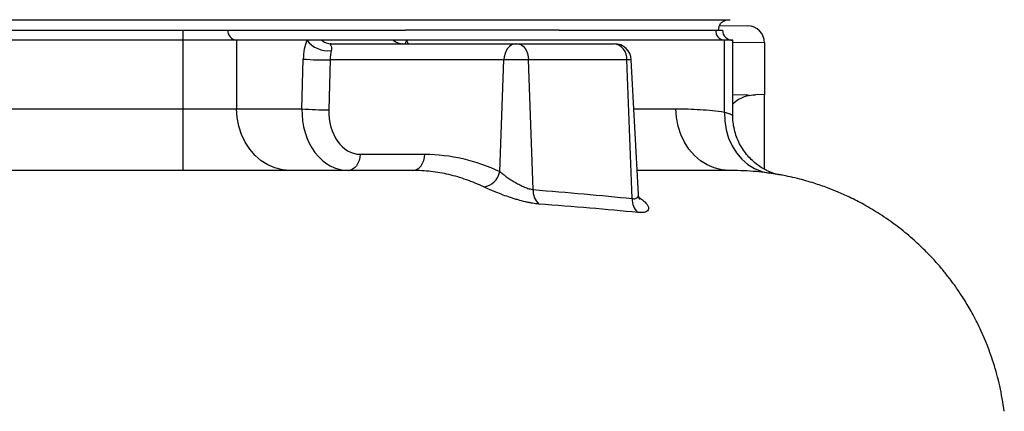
# Model space of a CAD drawing. Header units: millimetres. Extents: x 2572 to 4387, y 782 to 6178.
# Tile 10 of 17: x 3800 to 4375, y 1647 to 1876. Entities that reach past the tile are written whole.
import ezdxf

# ---------------------------------------------------------------- set-up
doc = ezdxf.new("R2010")
doc.units = ezdxf.units.MM
doc.header["$LTSCALE"] = 2

msp = doc.modelspace()

# ---------------------------------------------------------------- linework, layer by layer
at = {"color": 7, "linetype": 'Continuous', "lineweight": 25}
for p, q in [((4209.27, 1872.64), (4225.45, 1872.35)), ((4212.71, 1875.72), (4212.66, 1875.73)), ((4212.72, 1875.73), (4212.67, 1875.73)), ((3722.37, 1869.92), (3895.49, 1869.92)), ((3895.49, 1863.92), (3895.49, 1869.92)), ((3895.49, 1869.92), (3921.47, 1869.92)), ((3921.47, 1869.92), (4025.41, 1869.92)), ((4025.41, 1869.92), (4025.44, 1869.92)), ((4115.16, 1869.92), (4206.68, 1869.92)), ((4206.68, 1869.92), (4210.7, 1869.92)), ((3895.49, 1863.92), (3325.06, 1863.92)), ((3895.49, 1823.92), (3895.49, 1863.92)), ((3926.66, 1863.92), (3895.49, 1863.92)), ((3926.66, 1863.92), (3926.66, 1823.92)), ((3967.67, 1863.92), (3926.66, 1863.92)), ((3976.49, 1863.92), (3967.67, 1863.92)), ((4018.43, 1863.92), (3976.49, 1863.92)), ((3981.68, 1861.92), (4089.96, 1861.92)), ((4026.17, 1863.92), (4018.43, 1863.92)), ((4211.87, 1863.92), (4026.17, 1863.92)), ((4089.96, 1861.92), (4090.66, 1861.92)), ((4090.66, 1861.92), (4147.27, 1861.92)), ((4147.27, 1861.92), (4147.4, 1861.92)), ((4211.87, 1822.02), (4211.87, 1863.92)), ((4216.7, 1863.92), (4211.87, 1863.92)), ((4216.7, 1820.06), (4216.7, 1863.92)), ((4235.28, 1862.35), (4235.28, 1832.18)), ((3964.83, 1823.92), (3965.61, 1852.97)), ((3981.34, 1852.44), (3980.55, 1823.4)), ((4082.9, 1852.44), (3981.34, 1852.44)), ((4080.48, 1787.24), (4082.9, 1852.44)), ((4097.32, 1852.44), (4082.9, 1852.44)), ((4099.97, 1776.74), (4097.32, 1852.44)), ((4154.71, 1852.44), (4097.32, 1852.44)), ((4157.87, 1771.52), (4154.71, 1852.44)), ((4161.5, 1773.94), (4157.39, 1852.44)), ((4224.62, 1832), (4216.7, 1831.86)), ((4235.28, 1832.18), (4229.93, 1832.09)), ((4235.28, 1788.59), (4235.28, 1831.37)), ((3325.06, 1823.92), (3895.49, 1823.92)), ((3895.49, 1787.92), (3895.49, 1823.92)), ((3895.49, 1823.92), (3926.66, 1823.92)), ((3926.66, 1823.92), (3964.83, 1823.92)), ((3998.88, 1797.4), (4036.69, 1797.4))]:
    msp.add_line(p, q, dxfattribs=at)
at = {"color": 8, "linetype": 'Continuous', "lineweight": 25}
for p, q in [((4235.28, 1862.35), (4216.7, 1862.6)), ((4157.39, 1852.44), (4154.71, 1852.44)), ((4158.88, 1823.92), (4183.47, 1823.92)), ((4238.23, 1786.34), (4238.04, 1786.37))]:
    msp.add_line(p, q, dxfattribs=at)
at = {"color": 8, "linetype": 'Continuous', "lineweight": 25, "flags": 128}
msp.add_lwpolyline([(4025.36, 1861.92), (4025.63, 1862.88), (4026.17, 1863.92)], dxfattribs=at)
at = {"color": 7, "linetype": 'Continuous', "lineweight": 25, "flags": 128}
for points in [[(4089.96, 1861.92), (4088.63, 1861.74), (4087.34, 1861.21), (4086.15, 1860.34), (4085.09, 1859.18), (4084.21, 1857.75), (4083.54, 1856.11), (4083.1, 1854.32), (4082.9, 1852.44)], [(4090.66, 1861.92), (4091.92, 1861.74), (4093.13, 1861.21), (4094.26, 1860.34), (4095.25, 1859.18), (4096.08, 1857.75), (4096.72, 1856.11), (4097.13, 1854.32), (4097.32, 1852.44)], [(3957.84, 1787.92), (3953.4, 1788.29), (3949.06, 1789.38), (3944.89, 1791.17), (3940.98, 1793.64), (3937.42, 1796.71), (3934.28, 1800.35), (3931.61, 1804.46), (3929.48, 1808.97), (3927.93, 1813.78), (3926.98, 1818.8), (3926.66, 1823.92)], [(4214.65, 1787.92), (4210.21, 1788.29), (4205.86, 1789.38), (4201.7, 1791.17), (4197.79, 1793.64), (4194.23, 1796.71), (4191.08, 1800.35), (4188.42, 1804.46), (4186.29, 1808.97), (4184.73, 1813.78), (4183.79, 1818.8), (4183.47, 1823.92)], [(4211.87, 1822.02), (4212.01, 1816.83), (4212.8, 1811.74), (4214.23, 1806.87), (4216.27, 1802.32), (4218.86, 1798.19), (4221.97, 1794.56), (4225.52, 1791.5), (4229.43, 1789.08), (4233.64, 1787.36), (4238.04, 1786.37)], [(3998.88, 1797.4), (3998.68, 1795.52), (3998.24, 1793.73), (3997.56, 1792.1), (3996.68, 1790.67), (3995.63, 1789.5), (3994.43, 1788.63), (3993.15, 1788.1), (3991.81, 1787.92)], [(4029.63, 1787.92), (4030.96, 1788.1), (4032.25, 1788.63), (4033.44, 1789.5), (4034.49, 1790.67), (4035.37, 1792.1), (4036.05, 1793.73), (4036.49, 1795.52), (4036.69, 1797.4)], [(4215.79, 1787.89), (4214.65, 1787.92), (4214.65, 1787.92), (4214.65, 1787.92)]]:
    msp.add_lwpolyline(points, dxfattribs=at)
at = {"color": 7, "linetype": 'Continuous', "lineweight": 25}
for centre, radius, start, end in [((4225.28, 1862.35), 10, 0, 89), ((3927.1, 1869.55), 5.64, 176.18874, 265.59805), ((4212.31, 1869.55), 5.64, 176.18874, 265.59805), ((4216.7, 1869.92), 6, 180, 270), ((3980.19, 1873.72), 15.9, 218.04085, 276.48408), ((3981.76, 1869.86), 7.93, 228.40929, 269.48726), ((4023.7, 1869.86), 7.93, 228.40929, 269.48726), ((4145.88, 1853.17), 8.86, 355.29623, 80.99458), ((4147.4, 1851.92), 10, 3, 90), ((3978.78, 2011.96), 159.54, 265.26758, 270.91917), ((3977.99, 1982.92), 159.54, 265.26758, 270.91917), ((4069.5, 1789.35), 11.18, 278.33121, 349.16233), ((4110.46, 1776.01), 10.52, 176.01862, 226.99502), ((4168.14, 1771), 10.28, 177.09474, 227.79869)]:
    msp.add_arc(centre, radius, start, end, dxfattribs=at)
for centre, major_axis, ratio, start_param, end_param in [((3975.95, 1851.92), (0, 20), 0.517638, 0.927295, 1.518436), ((3984.61, 1851.92), (0, 10), 0.328169, 0.927295, 1.518436), ((4195.28, 1838.02), (-0.7, 382.73), 0.104497, 4.69484, 4.696952), ((3992.52, 1823.92), (1.72, 35.98), 0.768544, 1.607615, 3.178412), ((3999.58, 1823.4), (1.52, 25.98), 0.730894, 1.613416, 3.184212)]:
    msp.add_ellipse(centre, major_axis=major_axis, ratio=ratio, start_param=start_param, end_param=end_param, dxfattribs=at)
at = {"color": 8, "linetype": 'Continuous', "lineweight": 25}
msp.add_ellipse((4017.89, 1851.92), major_axis=(0, 20), ratio=0.517638, start_param=5.235988, end_param=5.35589, dxfattribs=at)
at = {"color": 7, "linetype": 'Continuous', "lineweight": 25}
for points, knots in [([(3309.65, 1875.92), (3312.62, 1875.92), (3315.78, 1875.92), (3320.55, 1875.92), (3322.15, 1875.92), (3324.52, 1875.92), (3325.3, 1875.92), (3326.87, 1875.92), (3333.92, 1875.92), (3353.48, 1875.92), (3372.27, 1875.92), (3409.85, 1875.92), (3434.9, 1875.92), (3510.06, 1875.92), (3560.17, 1875.92), (3660.39, 1875.92), (3710.49, 1875.92), (3785.65, 1875.92), (3810.7, 1875.92), (3848.28, 1875.92), (3867.07, 1875.92), (3886.64, 1875.92), (3893.68, 1875.92), (3895.25, 1875.92), (3896.03, 1875.92), (3898.4, 1875.92), (3900, 1875.92), (3904.77, 1875.92), (3907.93, 1875.92), (3910.9, 1875.92)], [0, 0, 0, 0, 0.015625, 0.015625, 0.023438, 0.023438, 0.027344, 0.027344, 0.03125, 0.0625, 0.125, 0.125, 0.25, 0.25, 0.5, 0.5, 0.75, 0.75, 0.875, 0.875, 0.9375, 0.96875, 0.972656, 0.972656, 0.976563, 0.976563, 0.984375, 0.984375, 1, 1, 1, 1]), ([(3910.9, 1875.92), (3911.44, 1875.92), (3911.98, 1875.92), (3913.05, 1875.92), (3913.57, 1875.92), (3914.09, 1875.92)], [0, 0, 0, 0, 0.5, 0.5, 1, 1, 1, 1]), ([(3914.09, 1875.92), (3916.9, 1875.92), (3919.46, 1875.92), (3922.74, 1875.92), (3924.24, 1875.92), (3925.53, 1875.92), (3926.34, 1875.92), (3926.74, 1875.92), (3930.37, 1875.92), (3940.04, 1875.92), (3949.69, 1875.92), (3968.96, 1875.92), (3981.76, 1875.92), (4020.03, 1875.92), (4045.37, 1875.92), (4095.66, 1875.92), (4120.62, 1875.92), (4157.79, 1875.92), (4170.13, 1875.92), (4188.58, 1875.92), (4197.79, 1875.92), (4206.97, 1875.92), (4210.22, 1875.92), (4210.41, 1875.92), (4210.79, 1875.92), (4211.34, 1875.92), (4212.52, 1875.92), (4213.33, 1875.92), (4214.65, 1875.92), (4215.11, 1875.92), (4215.12, 1875.92)], [0, 0, 0, 0, 0.015625, 0.015625, 0.023438, 0.027344, 0.027344, 0.03125, 0.03125, 0.0625, 0.125, 0.125, 0.25, 0.25, 0.5, 0.5, 0.75, 0.75, 0.875, 0.875, 0.9375, 0.96875, 0.96875, 0.970703, 0.970703, 0.972656, 0.976563, 0.984375, 0.984375, 1, 1, 1, 1]), ([(4208.39, 1869.92), (4208.44, 1870.52), (4208.54, 1871.77), (4209.43, 1873.51), (4210.84, 1874.98), (4212.09, 1875.48), (4212.71, 1875.73)], [0, 0, 0, 0, 0.2308044, 0.4825083, 0.7436566, 1, 1, 1, 1]), ([(4115.16, 1869.92), (4112.94, 1869.92), (4108.56, 1869.92), (4099.5, 1869.92), (4087.93, 1869.92), (4073.96, 1869.92), (4059.74, 1869.92), (4047.14, 1869.92), (4035.58, 1869.92), (4028.95, 1869.92), (4025.44, 1869.92)], [0, 0, 0, 0, 0.074941, 0.148055, 0.305237, 0.464029, 0.615786, 0.779961, 0.883595, 1, 1, 1, 1]), ([(3981.68, 1861.92), (3981.53, 1861.92), (3981.45, 1861.89), (3981.39, 1861.79), (3981.39, 1861.72), (3981.44, 1861.54), (3981.49, 1861.44), (3981.59, 1861.21), (3981.65, 1861.08), (3981.84, 1860.63), (3981.97, 1860.27), (3982.1, 1859.56), (3982.13, 1859.29), (3982.12, 1858.83), (3982.11, 1858.67), (3982.07, 1858.32), (3982.04, 1858.13), (3981.99, 1857.92)], [0, 0, 0, 0, 0.125, 0.125, 0.25, 0.25, 0.375, 0.375, 0.5, 0.5, 0.75, 0.75, 0.875, 0.875, 0.9375, 0.9375, 1, 1, 1, 1]), ([(4023.63, 1861.93), (4023.48, 1861.93), (4023.16, 1861.94), (4023.17, 1861.94), (4023.17, 1861.95)], [0, 0, 0, 0, 0.478722, 1, 1, 1, 1]), ([(4226.64, 1831.76), (4225.54, 1831.49), (4223.33, 1830.96), (4219.91, 1829.42), (4217.81, 1827.58), (4216.7, 1826.6)], [0, 0, 0, 0, 0.312511, 0.632641, 1, 1, 1, 1]), ([(4183.47, 1823.92), (4188.21, 1823.92), (4192.95, 1823.79), (4202.42, 1823.18), (4207.15, 1822.71), (4211.87, 1822.02)], [0, 0, 0, 0, 0.5, 0.5, 1, 1, 1, 1]), ([(4241.93, 1785.77), (4241.81, 1785.81), (4241.54, 1785.88), (4240.7, 1786.15), (4239.44, 1786.61), (4237.77, 1787.3), (4235.66, 1788.32), (4233.12, 1789.79), (4230.29, 1791.8), (4227.42, 1794.31), (4224.7, 1797.3), (4222.24, 1800.7), (4220.14, 1804.48), (4218.48, 1808.56), (4217.34, 1812.86), (4216.74, 1816.73), (4216.76, 1819.14), (4216.76, 1820.06)], [0, 0, 0, 0, 0.0343423, 0.0785989, 0.1207588, 0.1634409, 0.2130458, 0.2744621, 0.3464026, 0.424231, 0.505468, 0.5900117, 0.6769227, 0.7653399, 0.8547182, 0.944713, 1, 1, 1, 1]), ([(4036.69, 1797.4), (4044.25, 1797.4), (4051.67, 1796.53), (4066.27, 1793.15), (4073.44, 1790.63), (4080.48, 1787.24)], [0, 0, 0, 0, 0.5, 0.5, 1, 1, 1, 1]), ([(4029.63, 1787.92), (4017.83, 1787.92), (3991.21, 1787.92), (3943.12, 1787.92), (3867.81, 1787.92), (3803, 1787.92), (3710.66, 1787.92), (3660.71, 1787.92), (3610.28, 1787.92)], [0.7488429, 0.7488429, 0.7488429, 0.7488429, 0.7758512, 0.8075328, 0.8477429, 0.9196346, 0.9196346, 1, 1, 1, 1]), ([(4071.12, 1778.28), (4067.81, 1779.88), (4064.45, 1781.28), (4059.34, 1783.09), (4057.62, 1783.64), (4054.18, 1784.65), (4052.45, 1785.1), (4047.25, 1786.31), (4043.76, 1786.91), (4038.48, 1787.52), (4036.72, 1787.67), (4033.18, 1787.87), (4031.41, 1787.92), (4029.63, 1787.92)], [0, 0, 0, 0, 0.25, 0.25, 0.375, 0.375, 0.5, 0.5, 0.75, 0.75, 0.875, 0.875, 1, 1, 1, 1]), ([(4080.48, 1787.24), (4081.09, 1786.74), (4081.74, 1786.22), (4083.13, 1785.17), (4083.87, 1784.63), (4085.41, 1783.56), (4086.2, 1783.03), (4087.86, 1781.96), (4088.72, 1781.44), (4090.02, 1780.69), (4090.46, 1780.44), (4091.34, 1779.96), (4091.79, 1779.72), (4093.14, 1779.03), (4094.03, 1778.61), (4095.81, 1777.87), (4096.71, 1777.54), (4098.4, 1777.03), (4099.21, 1776.84), (4099.97, 1776.74)], [0, 0, 0, 0, 0.125, 0.125, 0.25, 0.25, 0.375, 0.375, 0.5, 0.5, 0.5625, 0.5625, 0.625, 0.625, 0.75, 0.75, 0.875, 0.875, 1, 1, 1, 1]), ([(4214.65, 1787.92), (4213.62, 1787.92), (4211.56, 1787.92), (4205.69, 1787.92), (4197.81, 1787.92), (4187.85, 1787.92), (4175.67, 1787.92), (4166.56, 1787.92), (4161.03, 1787.92), (4160.77, 1787.92)], [0, 0, 0, 0, 0.1676439, 0.334229, 0.4999783, 0.6651237, 0.8299689, 0.991883, 1, 1, 1, 1]), ([(4375.44, 1647.35), (4374.65, 1652.29), (4373.12, 1661.84), (4369.39, 1675.26), (4365.07, 1687.22), (4360.39, 1697.62), (4355.7, 1706.45), (4351.28, 1713.74), (4347.35, 1719.55), (4343.63, 1724.63), (4339.67, 1729.64), (4334.8, 1735.28), (4328.81, 1741.57), (4321.44, 1748.46), (4312.68, 1755.61), (4303.17, 1762.26), (4293.81, 1767.85), (4285.45, 1772.14), (4278.32, 1775.33), (4271.45, 1778.05), (4263.73, 1780.72), (4256.01, 1782.9), (4250.36, 1784.19), (4247.43, 1784.8), (4245.66, 1785.14), (4243.72, 1785.5), (4240.54, 1786.04), (4236.01, 1786.68), (4229.92, 1787.33), (4223.05, 1787.8), (4218.24, 1787.87), (4215.79, 1787.9)], [0, 0, 0, 0, 0.061015, 0.11773, 0.169555, 0.216015, 0.256743, 0.291471, 0.320012, 0.342242, 0.368087, 0.397556, 0.432716, 0.473551, 0.519988, 0.569872, 0.614337, 0.652377, 0.684065, 0.709541, 0.742626, 0.78358, 0.806885, 0.813017, 0.819936, 0.828489, 0.839064, 0.866945, 0.904285, 0.951105, 1, 1, 1, 1]), ([(4103.29, 1768.32), (4102.13, 1768.4), (4100.9, 1768.56), (4098.94, 1768.88), (4098.28, 1769.01), (4096.9, 1769.28), (4096.2, 1769.44), (4094.08, 1769.93), (4092.64, 1770.31), (4090.44, 1770.94), (4089.69, 1771.16), (4088.22, 1771.62), (4087.48, 1771.85), (4085.29, 1772.57), (4083.84, 1773.08), (4080.97, 1774.12), (4079.6, 1774.65), (4077.61, 1775.44), (4076.96, 1775.7), (4075.69, 1776.23), (4075.06, 1776.5), (4073.26, 1777.28), (4072.14, 1777.79), (4071.12, 1778.28)], [0, 0, 0, 0, 0.125, 0.125, 0.1875, 0.1875, 0.25, 0.25, 0.375, 0.375, 0.4375, 0.4375, 0.5, 0.5, 0.625, 0.625, 0.75, 0.75, 0.8125, 0.8125, 0.875, 0.875, 1, 1, 1, 1]), ([(4162.36, 1770.98), (4162.36, 1770.98), (4162.37, 1770.96), (4162.08, 1771.43), (4161.68, 1772.43), (4161.57, 1773.44), (4161.51, 1773.96)], [0, 0, 0, 0, 0.174401, 0.448511, 0.721748, 1, 1, 1, 1])]:
    msp.add_open_spline(points, degree=3, knots=knots, dxfattribs=at)
for points in [[(4215.12, 1875.92), (4215.12, 1875.92), (4215.11, 1875.92), (4215.09, 1875.92)], [(4224.62, 1832), (4225.33, 1832.01), (4226, 1831.93), (4226.64, 1831.76)], [(4226.64, 1831.76), (4227.85, 1831.98), (4228.95, 1832.07), (4229.93, 1832.09)], [(4099.97, 1776.74), (4120.34, 1775.12), (4139.64, 1773.39), (4157.87, 1771.52)], [(4161.24, 1763.38), (4143, 1765.15), (4123.68, 1766.78), (4103.29, 1768.32)]]:
    msp.add_open_spline(points, degree=3, dxfattribs=at)
at = {"color": 8, "linetype": 'Continuous', "lineweight": 25}
for points, knots in [([(4211.87, 1822.02), (4212.79, 1821.73), (4214.64, 1821.14), (4216.14, 1820.46), (4216.82, 1820.08), (4216.66, 1820.06), (4216.64, 1820.06)], [0, 0, 0, 0, 0.317871, 0.644853, 0.960736, 1, 1, 1, 1]), ([(4157.87, 1771.52), (4158.19, 1771.48), (4159.35, 1771.32), (4160.34, 1771.59), (4161.3, 1772.39), (4161.57, 1773.14), (4161.5, 1773.92), (4161.5, 1773.95)], [0, 0, 0, 0, 0.130245, 0.485349, 0.559643, 0.978865, 1, 1, 1, 1]), ([(4161.83, 1772.19), (4162.36, 1771.85), (4163.85, 1770.89), (4165.59, 1769.34), (4167.01, 1767.6), (4167.62, 1766.06), (4167.44, 1764.78), (4166.52, 1763.88), (4164.93, 1763.38), (4163.14, 1763.24), (4161.75, 1763.34), (4161.24, 1763.38)], [0, 0, 0, 0, 0.07222, 0.201955, 0.329624, 0.461469, 0.5844, 0.711774, 0.820443, 0.932707, 1, 1, 1, 1])]:
    msp.add_open_spline(points, degree=3, knots=knots, dxfattribs=at)

doc.saveas('drawing.dxf')
